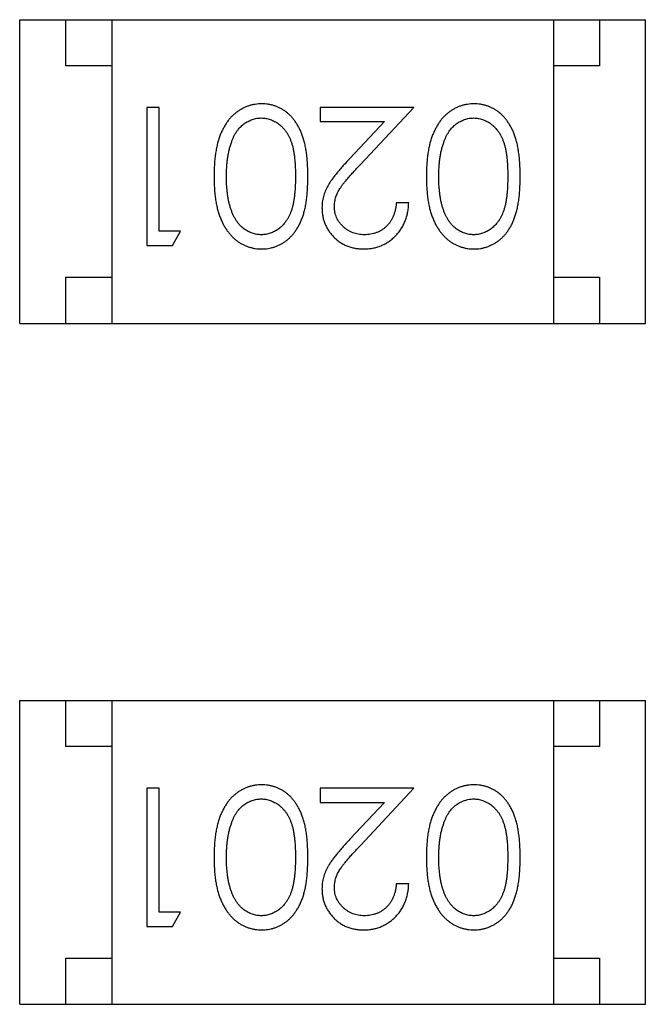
# Model space of a CAD drawing. Header units: millimetres. Extents: x 556 to 717, y 170 to 290.
# Tile 82 of 167: x 656.428 to 657.108, y 184.125 to 185.195. Entities that reach past the tile are written whole.
import ezdxf

# ---------------------------------------------------------------- set-up
doc = ezdxf.new("R2010")
doc.units = ezdxf.units.MM
doc.header["$LTSCALE"] = 30.734
doc.layers.get('0').update_dxf_attribs({"linetype": 'CONTINUOUS'})

msp = doc.modelspace()

# ---------------------------------------------------------------- linework, layer by layer
at = {"linetype": 'Continuous'}
for p, q in [((656.4284, 185.1948), (657.1084, 185.1948)), ((656.4284, 184.8648), (656.4284, 185.1948)), ((656.4784, 185.1448), (656.4784, 185.1948)), ((656.5284, 185.1948), (656.5284, 184.8648)), ((657.0084, 185.1948), (657.0084, 184.8648)), ((657.0584, 185.1948), (657.0584, 185.1448)), ((657.1084, 184.8648), (657.1084, 185.1948)), ((656.5284, 185.1448), (656.4784, 185.1448)), ((657.0584, 185.1448), (657.0084, 185.1448)), ((656.58, 185.0995), (656.5665, 185.0995)), ((656.5665, 185.0995), (656.5665, 184.9495)), ((656.58, 184.9649), (656.58, 185.0995)), ((656.8569, 185.0995), (656.755, 185.0995)), ((656.755, 185.0995), (656.755, 185.0841)), ((656.7988, 185.0374), (656.8569, 185.0995)), ((656.755, 185.0841), (656.8248, 185.0841)), ((656.8248, 185.0841), (656.7873, 185.0441)), ((656.8512, 184.9957), (656.8377, 184.9957)), ((656.6031, 184.9649), (656.58, 184.9649)), ((656.5943, 184.9495), (656.6031, 184.9649)), ((656.5665, 184.9495), (656.5943, 184.9495)), ((656.4784, 184.9148), (656.5284, 184.9148)), ((656.4784, 184.8648), (656.4784, 184.9148)), ((657.0084, 184.9148), (657.0584, 184.9148)), ((657.0584, 184.9148), (657.0584, 184.8648)), ((656.4284, 184.8648), (657.1084, 184.8648)), ((656.4284, 184.4548), (657.1084, 184.4548)), ((656.4284, 184.1248), (656.4284, 184.4548)), ((656.4784, 184.4048), (656.4784, 184.4548)), ((656.5284, 184.4548), (656.5284, 184.1248)), ((657.0084, 184.4548), (657.0084, 184.1248)), ((657.0584, 184.4548), (657.0584, 184.4048)), ((657.1084, 184.1248), (657.1084, 184.4548)), ((656.5284, 184.4048), (656.4784, 184.4048)), ((657.0584, 184.4048), (657.0084, 184.4048)), ((656.58, 184.3595), (656.5665, 184.3595)), ((656.5665, 184.3595), (656.5665, 184.2095)), ((656.58, 184.2249), (656.58, 184.3595)), ((656.8569, 184.3595), (656.755, 184.3595)), ((656.755, 184.3595), (656.755, 184.3441)), ((656.7988, 184.2974), (656.8569, 184.3595)), ((656.755, 184.3441), (656.8248, 184.3441)), ((656.8248, 184.3441), (656.7873, 184.3041)), ((656.8512, 184.2557), (656.8377, 184.2557)), ((656.6031, 184.2249), (656.58, 184.2249)), ((656.5943, 184.2095), (656.6031, 184.2249)), ((656.5665, 184.2095), (656.5943, 184.2095)), ((656.4784, 184.1748), (656.5284, 184.1748)), ((656.4784, 184.1248), (656.4784, 184.1748)), ((657.0084, 184.1748), (657.0584, 184.1748)), ((657.0584, 184.1748), (657.0584, 184.1248)), ((656.4284, 184.1248), (657.1084, 184.1248))]:
    msp.add_line(p, q, dxfattribs=at)
for points, knots in [([(656.6914, 185.1033), (656.6902, 185.1033), (656.6878, 185.1033), (656.6843, 185.1028), (656.6809, 185.1022), (656.6775, 185.1013), (656.6743, 185.1), (656.6711, 185.0986), (656.668, 185.0968), (656.665, 185.0949), (656.6621, 185.0926), (656.6593, 185.0901), (656.6567, 185.0873), (656.6543, 185.0843), (656.6521, 185.081), (656.65, 185.0774), (656.6481, 185.0736), (656.6463, 185.0695), (656.6447, 185.0651), (656.6434, 185.0604), (656.6422, 185.0553), (656.6412, 185.0498), (656.6405, 185.044), (656.64, 185.0379), (656.6397, 185.0313), (656.6396, 185.0269), (656.6396, 185.0246)], [0, 0, 0, 0, 0.033824, 0.067298, 0.10028, 0.133019, 0.165736, 0.198792, 0.232372, 0.266409, 0.301016, 0.336196, 0.371972, 0.408574, 0.446394, 0.485225, 0.525372, 0.567224, 0.611081, 0.65775, 0.70702, 0.759235, 0.814484, 0.873227, 0.934937, 1, 1, 1, 1]), ([(656.7415, 185.0246), (656.7415, 185.0269), (656.7415, 185.0316), (656.7412, 185.0383), (656.7407, 185.0447), (656.74, 185.0506), (656.7391, 185.0562), (656.738, 185.0613), (656.7367, 185.066), (656.7352, 185.0704), (656.7335, 185.0744), (656.7316, 185.0781), (656.7296, 185.0816), (656.7274, 185.0848), (656.7251, 185.0878), (656.7227, 185.0905), (656.72, 185.0929), (656.7172, 185.0951), (656.7143, 185.097), (656.7113, 185.0987), (656.7082, 185.1002), (656.705, 185.1013), (656.7017, 185.1022), (656.6984, 185.1029), (656.6949, 185.1033), (656.6926, 185.1033), (656.6914, 185.1033)], [0, 0, 0, 0, 0.068113, 0.132564, 0.193427, 0.250218, 0.303569, 0.353576, 0.400235, 0.443586, 0.484619, 0.524292, 0.56238, 0.599049, 0.63494, 0.669782, 0.704009, 0.737842, 0.771098, 0.803896, 0.836415, 0.868639, 0.900715, 0.933378, 0.966213, 1, 1, 1, 1]), ([(656.9222, 185.1033), (656.921, 185.1033), (656.9186, 185.1033), (656.9151, 185.1028), (656.9116, 185.1022), (656.9083, 185.1013), (656.905, 185.1), (656.9018, 185.0986), (656.8988, 185.0968), (656.8957, 185.0949), (656.8928, 185.0926), (656.8901, 185.0901), (656.8875, 185.0873), (656.8851, 185.0843), (656.8829, 185.081), (656.8808, 185.0774), (656.8789, 185.0736), (656.8771, 185.0695), (656.8755, 185.0651), (656.8742, 185.0604), (656.873, 185.0553), (656.872, 185.0498), (656.8713, 185.044), (656.8708, 185.0379), (656.8705, 185.0313), (656.8704, 185.0269), (656.8704, 185.0246)], [0, 0, 0, 0, 0.033824, 0.067298, 0.10028, 0.133019, 0.165736, 0.198792, 0.232372, 0.266409, 0.301016, 0.336196, 0.371972, 0.408574, 0.446394, 0.485225, 0.525372, 0.567224, 0.611081, 0.65775, 0.70702, 0.759235, 0.814484, 0.873227, 0.934937, 1, 1, 1, 1]), ([(656.9723, 185.0246), (656.9723, 185.0269), (656.9723, 185.0316), (656.972, 185.0383), (656.9715, 185.0447), (656.9707, 185.0506), (656.9698, 185.0562), (656.9688, 185.0613), (656.9675, 185.066), (656.966, 185.0704), (656.9643, 185.0744), (656.9624, 185.0781), (656.9604, 185.0816), (656.9582, 185.0848), (656.9559, 185.0878), (656.9534, 185.0905), (656.9508, 185.0929), (656.948, 185.0951), (656.9451, 185.097), (656.9421, 185.0987), (656.939, 185.1002), (656.9358, 185.1013), (656.9325, 185.1022), (656.9291, 185.1029), (656.9257, 185.1033), (656.9233, 185.1033), (656.9222, 185.1033)], [0, 0, 0, 0, 0.068113, 0.132564, 0.193427, 0.250218, 0.303569, 0.353576, 0.400235, 0.443586, 0.484619, 0.524292, 0.56238, 0.599049, 0.63494, 0.669782, 0.704009, 0.737842, 0.771098, 0.803896, 0.836415, 0.868639, 0.900715, 0.933378, 0.966213, 1, 1, 1, 1]), ([(656.6588, 185.0622), (656.6592, 185.0633), (656.6599, 185.0653), (656.6612, 185.0682), (656.6627, 185.071), (656.6643, 185.0735), (656.6661, 185.0758), (656.6679, 185.0779), (656.6699, 185.0798), (656.6727, 185.0821), (656.6764, 185.0844), (656.6811, 185.0864), (656.686, 185.0878), (656.6893, 185.0879), (656.6909, 185.088)], [0, 0, 0, 0, 0.075949, 0.148549, 0.218996, 0.286119, 0.351826, 0.416074, 0.478265, 0.540325, 0.660405, 0.774606, 0.887187, 1, 1, 1, 1]), ([(656.6909, 185.088), (656.6926, 185.0879), (656.6959, 185.0877), (656.7008, 185.0864), (656.7055, 185.0843), (656.7093, 185.082), (656.7121, 185.0797), (656.7142, 185.0777), (656.7161, 185.0756), (656.7178, 185.0733), (656.7195, 185.0708), (656.7209, 185.068), (656.7223, 185.0652), (656.7235, 185.062), (656.7246, 185.0586), (656.7256, 185.0549), (656.7263, 185.0507), (656.727, 185.0462), (656.7275, 185.0413), (656.7278, 185.036), (656.7281, 185.0304), (656.7281, 185.0265), (656.7281, 185.0245)], [0, 0, 0, 0, 0.060034, 0.120278, 0.182348, 0.247919, 0.281641, 0.315701, 0.350322, 0.385703, 0.421819, 0.459196, 0.497866, 0.538301, 0.58121, 0.628183, 0.679403, 0.734699, 0.794074, 0.858416, 0.927049, 1, 1, 1, 1]), ([(656.8895, 185.0622), (656.8899, 185.0633), (656.8907, 185.0653), (656.892, 185.0682), (656.8935, 185.071), (656.8951, 185.0735), (656.8968, 185.0758), (656.8987, 185.0779), (656.9007, 185.0798), (656.9035, 185.0821), (656.9072, 185.0844), (656.9119, 185.0864), (656.9167, 185.0878), (656.9201, 185.0879), (656.9217, 185.088)], [0, 0, 0, 0, 0.075949, 0.148549, 0.218996, 0.286119, 0.351826, 0.416074, 0.478265, 0.540325, 0.660405, 0.774606, 0.887187, 1, 1, 1, 1]), ([(656.9217, 185.088), (656.9234, 185.0879), (656.9267, 185.0877), (656.9315, 185.0864), (656.9363, 185.0843), (656.94, 185.082), (656.9429, 185.0797), (656.945, 185.0777), (656.9468, 185.0756), (656.9486, 185.0733), (656.9503, 185.0708), (656.9517, 185.068), (656.9531, 185.0652), (656.9543, 185.062), (656.9554, 185.0586), (656.9563, 185.0549), (656.9571, 185.0507), (656.9578, 185.0462), (656.9582, 185.0413), (656.9586, 185.036), (656.9588, 185.0304), (656.9588, 185.0265), (656.9589, 185.0245)], [0, 0, 0, 0, 0.060034, 0.120278, 0.182348, 0.247919, 0.281641, 0.315701, 0.350322, 0.385703, 0.421819, 0.459196, 0.497866, 0.538301, 0.58121, 0.628183, 0.679403, 0.734699, 0.794074, 0.858416, 0.927049, 1, 1, 1, 1]), ([(656.6531, 185.0245), (656.6531, 185.0263), (656.6531, 185.0298), (656.6534, 185.0351), (656.6539, 185.0401), (656.6544, 185.0449), (656.6553, 185.0495), (656.6562, 185.0539), (656.6574, 185.0582), (656.6583, 185.0609), (656.6588, 185.0622)], [0, 0, 0, 0, 0.141157, 0.277773, 0.409244, 0.535676, 0.657497, 0.775458, 0.889412, 1, 1, 1, 1]), ([(656.8839, 185.0245), (656.8839, 185.0263), (656.8839, 185.0298), (656.8842, 185.0351), (656.8846, 185.0401), (656.8852, 185.0449), (656.886, 185.0495), (656.887, 185.0539), (656.8882, 185.0582), (656.8891, 185.0609), (656.8895, 185.0622)], [0, 0, 0, 0, 0.141157, 0.277773, 0.409244, 0.535676, 0.657497, 0.775458, 0.889412, 1, 1, 1, 1]), ([(656.7873, 185.0441), (656.7858, 185.0425), (656.7831, 185.0395), (656.7791, 185.0352), (656.7756, 185.0311), (656.7724, 185.0272), (656.7695, 185.0236), (656.7671, 185.0202), (656.7649, 185.017), (656.7626, 185.0132), (656.7603, 185.0085), (656.7584, 185.0026), (656.7571, 184.9965), (656.757, 184.9923), (656.7569, 184.9902)], [0, 0, 0, 0, 0.09953, 0.192079, 0.277712, 0.357454, 0.429648, 0.495771, 0.555538, 0.608657, 0.707578, 0.804328, 0.901298, 1, 1, 1, 1]), ([(656.7704, 184.9914), (656.7705, 184.9931), (656.7706, 184.9963), (656.7716, 185.0011), (656.7733, 185.0057), (656.7753, 185.0096), (656.7773, 185.0127), (656.7792, 185.0154), (656.7816, 185.0183), (656.7842, 185.0216), (656.7873, 185.0251), (656.7908, 185.029), (656.7946, 185.0331), (656.7973, 185.0359), (656.7988, 185.0374)], [0, 0, 0, 0, 0.088014, 0.174976, 0.2638, 0.355443, 0.406413, 0.465519, 0.533076, 0.609353, 0.693899, 0.787171, 0.889197, 1, 1, 1, 1]), ([(656.6396, 185.0246), (656.6396, 185.0223), (656.6397, 185.0178), (656.64, 185.0112), (656.6405, 185.005), (656.6413, 184.9991), (656.6422, 184.9937), (656.6434, 184.9885), (656.6448, 184.9838), (656.6464, 184.9794), (656.6482, 184.9753), (656.6501, 184.9714), (656.6522, 184.9679), (656.6545, 184.9646), (656.6569, 184.9616), (656.6595, 184.9588), (656.6622, 184.9563), (656.6651, 184.954), (656.668, 184.952), (656.6711, 184.9503), (656.6743, 184.9489), (656.6776, 184.9477), (656.6809, 184.9468), (656.6843, 184.9461), (656.6878, 184.9457), (656.6902, 184.9457), (656.6914, 184.9457)], [0, 0, 0, 0, 0.065278, 0.127205, 0.186168, 0.241675, 0.294115, 0.343609, 0.390387, 0.434463, 0.476646, 0.517002, 0.555936, 0.593716, 0.630057, 0.665601, 0.700745, 0.734917, 0.768681, 0.802087, 0.834849, 0.867433, 0.900138, 0.932806, 0.966212, 1, 1, 1, 1]), ([(656.6909, 184.961), (656.6893, 184.9611), (656.686, 184.9613), (656.6812, 184.9625), (656.6765, 184.9647), (656.6728, 184.967), (656.6699, 184.9693), (656.6678, 184.9713), (656.6659, 184.9735), (656.6641, 184.976), (656.6624, 184.9787), (656.6608, 184.9817), (656.6594, 184.9849), (656.6581, 184.9883), (656.6569, 184.992), (656.6558, 184.9958), (656.655, 185), (656.6543, 185.0044), (656.6538, 185.0091), (656.6533, 185.014), (656.6532, 185.0192), (656.6531, 185.0227), (656.6531, 185.0245)], [0, 0, 0, 0, 0.059689, 0.119507, 0.181075, 0.246162, 0.279894, 0.314468, 0.350403, 0.387474, 0.426147, 0.466624, 0.508745, 0.553328, 0.600058, 0.649177, 0.700552, 0.754894, 0.811825, 0.871514, 0.934319, 1, 1, 1, 1]), ([(656.7281, 185.0245), (656.7281, 185.0225), (656.7281, 185.0186), (656.7278, 185.0129), (656.7275, 185.0076), (656.7269, 185.0027), (656.7264, 184.9982), (656.7255, 184.9941), (656.7246, 184.9903), (656.7235, 184.9869), (656.7223, 184.9838), (656.7209, 184.9809), (656.7194, 184.9782), (656.7178, 184.9757), (656.716, 184.9733), (656.7142, 184.9712), (656.7121, 184.9693), (656.7093, 184.967), (656.7055, 184.9647), (656.7008, 184.9625), (656.6959, 184.9613), (656.6926, 184.9611), (656.6909, 184.961)], [0, 0, 0, 0, 0.073302, 0.142286, 0.206253, 0.266017, 0.321612, 0.372532, 0.419497, 0.462398, 0.502825, 0.541489, 0.579034, 0.615143, 0.650298, 0.684912, 0.718701, 0.752189, 0.817245, 0.879117, 0.939613, 1, 1, 1, 1]), ([(656.6914, 184.9457), (656.6926, 184.9457), (656.6949, 184.9457), (656.6984, 184.9461), (656.7017, 184.9468), (656.705, 184.9477), (656.7082, 184.9489), (656.7114, 184.9503), (656.7144, 184.9521), (656.7173, 184.954), (656.7201, 184.9562), (656.7228, 184.9587), (656.7253, 184.9614), (656.7276, 184.9643), (656.7298, 184.9676), (656.7318, 184.971), (656.7336, 184.9747), (656.7353, 184.9787), (656.7368, 184.983), (656.738, 184.9877), (656.7392, 184.9928), (656.74, 184.9983), (656.7407, 185.0043), (656.7412, 185.0107), (656.7415, 185.0175), (656.7415, 185.0222), (656.7415, 185.0246)], [0, 0, 0, 0, 0.033742, 0.066533, 0.099153, 0.13154, 0.164087, 0.196563, 0.229707, 0.263315, 0.297504, 0.331686, 0.366482, 0.4021, 0.438958, 0.476748, 0.515985, 0.556589, 0.599519, 0.645765, 0.695487, 0.748721, 0.805687, 0.866754, 0.931405, 1, 1, 1, 1]), ([(656.8704, 185.0246), (656.8704, 185.0223), (656.8705, 185.0178), (656.8708, 185.0112), (656.8713, 185.005), (656.872, 184.9991), (656.873, 184.9937), (656.8742, 184.9885), (656.8756, 184.9838), (656.8772, 184.9794), (656.879, 184.9753), (656.8809, 184.9714), (656.883, 184.9679), (656.8852, 184.9646), (656.8877, 184.9616), (656.8902, 184.9588), (656.893, 184.9563), (656.8958, 184.954), (656.8988, 184.952), (656.9019, 184.9503), (656.9051, 184.9489), (656.9083, 184.9477), (656.9117, 184.9468), (656.9151, 184.9461), (656.9186, 184.9457), (656.921, 184.9457), (656.9222, 184.9457)], [0, 0, 0, 0, 0.065278, 0.127205, 0.186168, 0.241675, 0.294115, 0.343609, 0.390387, 0.434463, 0.476646, 0.517002, 0.555936, 0.593716, 0.630057, 0.665601, 0.700745, 0.734917, 0.768681, 0.802087, 0.834849, 0.867433, 0.900138, 0.932806, 0.966212, 1, 1, 1, 1]), ([(656.9217, 184.961), (656.9201, 184.9611), (656.9168, 184.9613), (656.9119, 184.9625), (656.9073, 184.9647), (656.9035, 184.967), (656.9007, 184.9693), (656.8986, 184.9713), (656.8967, 184.9735), (656.8949, 184.976), (656.8932, 184.9787), (656.8916, 184.9817), (656.8902, 184.9849), (656.8888, 184.9883), (656.8877, 184.992), (656.8866, 184.9958), (656.8858, 185), (656.8851, 185.0044), (656.8846, 185.0091), (656.8841, 185.014), (656.8839, 185.0192), (656.8839, 185.0227), (656.8839, 185.0245)], [0, 0, 0, 0, 0.059689, 0.119507, 0.181075, 0.246162, 0.279894, 0.314468, 0.350403, 0.387474, 0.426147, 0.466624, 0.508745, 0.553328, 0.600058, 0.649177, 0.700552, 0.754894, 0.811825, 0.871514, 0.934319, 1, 1, 1, 1]), ([(656.9589, 185.0245), (656.9588, 185.0225), (656.9588, 185.0186), (656.9586, 185.0129), (656.9582, 185.0076), (656.9577, 185.0027), (656.9571, 184.9982), (656.9563, 184.9941), (656.9554, 184.9903), (656.9543, 184.9869), (656.953, 184.9838), (656.9517, 184.9809), (656.9502, 184.9782), (656.9486, 184.9757), (656.9468, 184.9733), (656.9449, 184.9712), (656.9429, 184.9693), (656.94, 184.967), (656.9363, 184.9647), (656.9316, 184.9625), (656.9267, 184.9613), (656.9234, 184.9611), (656.9217, 184.961)], [0, 0, 0, 0, 0.073302, 0.142286, 0.206253, 0.266017, 0.321612, 0.372532, 0.419497, 0.462398, 0.502825, 0.541489, 0.579034, 0.615143, 0.650298, 0.684912, 0.718701, 0.752189, 0.817245, 0.879117, 0.939613, 1, 1, 1, 1]), ([(656.9222, 184.9457), (656.9233, 184.9457), (656.9257, 184.9457), (656.9291, 184.9461), (656.9325, 184.9468), (656.9358, 184.9477), (656.939, 184.9489), (656.9421, 184.9503), (656.9452, 184.9521), (656.9481, 184.954), (656.9509, 184.9562), (656.9536, 184.9587), (656.956, 184.9614), (656.9584, 184.9643), (656.9605, 184.9676), (656.9626, 184.971), (656.9644, 184.9747), (656.966, 184.9787), (656.9675, 184.983), (656.9688, 184.9877), (656.9699, 184.9928), (656.9708, 184.9983), (656.9715, 185.0043), (656.972, 185.0107), (656.9723, 185.0175), (656.9723, 185.0222), (656.9723, 185.0246)], [0, 0, 0, 0, 0.033742, 0.066533, 0.099153, 0.13154, 0.164087, 0.196563, 0.229707, 0.263315, 0.297504, 0.331686, 0.366482, 0.4021, 0.438958, 0.476748, 0.515985, 0.556589, 0.599519, 0.645765, 0.695487, 0.748721, 0.805687, 0.866754, 0.931405, 1, 1, 1, 1]), ([(656.8029, 184.961), (656.8018, 184.9611), (656.7996, 184.9611), (656.7964, 184.9616), (656.7933, 184.9622), (656.7903, 184.9632), (656.7875, 184.9645), (656.7848, 184.966), (656.7822, 184.9679), (656.7798, 184.97), (656.7776, 184.9723), (656.7757, 184.9747), (656.774, 184.9772), (656.7727, 184.9798), (656.7717, 184.9826), (656.7709, 184.9854), (656.7705, 184.9884), (656.7704, 184.9904), (656.7704, 184.9914)], [0, 0, 0, 0, 0.068027, 0.133505, 0.19695, 0.26027, 0.322741, 0.384982, 0.448465, 0.513424, 0.578224, 0.640011, 0.700094, 0.760067, 0.819012, 0.877878, 0.938035, 1, 1, 1, 1]), ([(656.8022, 184.9457), (656.8039, 184.9457), (656.8072, 184.9458), (656.812, 184.9464), (656.8167, 184.9476), (656.8211, 184.9491), (656.8253, 184.9511), (656.8293, 184.9535), (656.8332, 184.9564), (656.8367, 184.9597), (656.84, 184.9633), (656.8428, 184.9672), (656.8453, 184.9713), (656.8473, 184.9757), (656.8489, 184.9804), (656.8501, 184.9852), (656.8509, 184.9904), (656.8511, 184.9939), (656.8512, 184.9957)], [0, 0, 0, 0, 0.06445, 0.126725, 0.187421, 0.247417, 0.306749, 0.366595, 0.427749, 0.490235, 0.553031, 0.614805, 0.676505, 0.738096, 0.801021, 0.864897, 0.931209, 1, 1, 1, 1]), ([(656.8377, 184.9957), (656.8376, 184.9943), (656.8373, 184.9917), (656.8366, 184.9879), (656.8356, 184.9844), (656.8344, 184.9811), (656.8329, 184.978), (656.8311, 184.9751), (656.8292, 184.9725), (656.8269, 184.9701), (656.8244, 184.968), (656.8218, 184.9661), (656.819, 184.9645), (656.8161, 184.9633), (656.813, 184.9623), (656.8098, 184.9615), (656.8064, 184.9611), (656.8041, 184.9611), (656.8029, 184.961)], [0, 0, 0, 0, 0.073648, 0.143686, 0.210962, 0.275557, 0.338064, 0.399311, 0.4594, 0.51934, 0.579024, 0.637809, 0.695959, 0.754122, 0.813113, 0.873453, 0.935561, 1, 1, 1, 1]), ([(656.7569, 184.9902), (656.757, 184.9888), (656.7571, 184.9858), (656.7576, 184.9815), (656.7586, 184.9774), (656.76, 184.9734), (656.7618, 184.9695), (656.764, 184.9658), (656.7665, 184.9622), (656.7694, 184.9589), (656.7726, 184.9558), (656.7762, 184.9531), (656.7799, 184.9508), (656.7839, 184.9489), (656.7882, 184.9474), (656.7926, 184.9464), (656.7974, 184.9458), (656.8006, 184.9457), (656.8022, 184.9457)], [0, 0, 0, 0, 0.06271, 0.123347, 0.183401, 0.242828, 0.302097, 0.36242, 0.423725, 0.487032, 0.550491, 0.612709, 0.674265, 0.73617, 0.799211, 0.863483, 0.930525, 1, 1, 1, 1]), ([(656.6914, 184.3634), (656.6902, 184.3633), (656.6878, 184.3633), (656.6843, 184.3628), (656.6809, 184.3622), (656.6775, 184.3613), (656.6743, 184.36), (656.6711, 184.3586), (656.668, 184.3569), (656.665, 184.3549), (656.6621, 184.3526), (656.6593, 184.3501), (656.6567, 184.3473), (656.6543, 184.3443), (656.6521, 184.341), (656.65, 184.3374), (656.6481, 184.3336), (656.6463, 184.3295), (656.6447, 184.3251), (656.6434, 184.3204), (656.6422, 184.3153), (656.6412, 184.3099), (656.6405, 184.304), (656.64, 184.2979), (656.6397, 184.2913), (656.6396, 184.2869), (656.6396, 184.2846)], [0, 0, 0, 0, 0.033824, 0.067298, 0.10028, 0.133019, 0.165736, 0.198792, 0.232372, 0.266409, 0.301016, 0.336196, 0.371972, 0.408574, 0.446394, 0.485225, 0.525372, 0.567224, 0.611081, 0.65775, 0.70702, 0.759235, 0.814484, 0.873227, 0.934937, 1, 1, 1, 1]), ([(656.7415, 184.2846), (656.7415, 184.287), (656.7415, 184.2916), (656.7412, 184.2984), (656.7407, 184.3047), (656.74, 184.3107), (656.7391, 184.3162), (656.738, 184.3213), (656.7367, 184.3261), (656.7352, 184.3304), (656.7335, 184.3344), (656.7316, 184.3381), (656.7296, 184.3416), (656.7274, 184.3448), (656.7251, 184.3478), (656.7227, 184.3505), (656.72, 184.3529), (656.7172, 184.3551), (656.7143, 184.357), (656.7113, 184.3587), (656.7082, 184.3602), (656.705, 184.3613), (656.7017, 184.3622), (656.6984, 184.3629), (656.6949, 184.3633), (656.6926, 184.3633), (656.6914, 184.3634)], [0, 0, 0, 0, 0.068113, 0.132564, 0.193427, 0.250218, 0.303569, 0.353576, 0.400235, 0.443586, 0.484619, 0.524292, 0.56238, 0.599049, 0.63494, 0.669782, 0.704009, 0.737842, 0.771098, 0.803896, 0.836415, 0.868639, 0.900715, 0.933378, 0.966213, 1, 1, 1, 1]), ([(656.9222, 184.3634), (656.921, 184.3633), (656.9186, 184.3633), (656.9151, 184.3628), (656.9116, 184.3622), (656.9083, 184.3613), (656.905, 184.36), (656.9018, 184.3586), (656.8988, 184.3569), (656.8957, 184.3549), (656.8928, 184.3526), (656.8901, 184.3501), (656.8875, 184.3473), (656.8851, 184.3443), (656.8829, 184.341), (656.8808, 184.3374), (656.8789, 184.3336), (656.8771, 184.3295), (656.8755, 184.3251), (656.8742, 184.3204), (656.873, 184.3153), (656.872, 184.3099), (656.8713, 184.304), (656.8708, 184.2979), (656.8705, 184.2913), (656.8704, 184.2869), (656.8704, 184.2846)], [0, 0, 0, 0, 0.033824, 0.067298, 0.10028, 0.133019, 0.165736, 0.198792, 0.232372, 0.266409, 0.301016, 0.336196, 0.371972, 0.408574, 0.446394, 0.485225, 0.525372, 0.567224, 0.611081, 0.65775, 0.70702, 0.759235, 0.814484, 0.873227, 0.934937, 1, 1, 1, 1]), ([(656.9723, 184.2846), (656.9723, 184.287), (656.9723, 184.2916), (656.972, 184.2984), (656.9715, 184.3047), (656.9707, 184.3107), (656.9698, 184.3162), (656.9688, 184.3213), (656.9675, 184.3261), (656.966, 184.3304), (656.9643, 184.3344), (656.9624, 184.3381), (656.9604, 184.3416), (656.9582, 184.3448), (656.9559, 184.3478), (656.9534, 184.3505), (656.9508, 184.3529), (656.948, 184.3551), (656.9451, 184.357), (656.9421, 184.3587), (656.939, 184.3602), (656.9358, 184.3613), (656.9325, 184.3622), (656.9291, 184.3629), (656.9257, 184.3633), (656.9233, 184.3633), (656.9222, 184.3634)], [0, 0, 0, 0, 0.068113, 0.132564, 0.193427, 0.250218, 0.303569, 0.353576, 0.400235, 0.443586, 0.484619, 0.524292, 0.56238, 0.599049, 0.63494, 0.669782, 0.704009, 0.737842, 0.771098, 0.803896, 0.836415, 0.868639, 0.900715, 0.933378, 0.966213, 1, 1, 1, 1]), ([(656.6588, 184.3222), (656.6592, 184.3233), (656.6599, 184.3253), (656.6612, 184.3282), (656.6627, 184.331), (656.6643, 184.3335), (656.6661, 184.3358), (656.6679, 184.3379), (656.6699, 184.3399), (656.6727, 184.3421), (656.6764, 184.3445), (656.6811, 184.3464), (656.686, 184.3478), (656.6893, 184.3479), (656.6909, 184.348)], [0, 0, 0, 0, 0.075949, 0.148549, 0.218996, 0.286119, 0.351826, 0.416074, 0.478265, 0.540325, 0.660405, 0.774606, 0.887187, 1, 1, 1, 1]), ([(656.6909, 184.348), (656.6926, 184.3479), (656.6959, 184.3477), (656.7008, 184.3464), (656.7055, 184.3443), (656.7093, 184.342), (656.7121, 184.3397), (656.7142, 184.3377), (656.7161, 184.3356), (656.7178, 184.3333), (656.7195, 184.3308), (656.7209, 184.3281), (656.7223, 184.3252), (656.7235, 184.322), (656.7246, 184.3186), (656.7256, 184.3149), (656.7263, 184.3107), (656.727, 184.3062), (656.7275, 184.3013), (656.7278, 184.296), (656.7281, 184.2904), (656.7281, 184.2865), (656.7281, 184.2845)], [0, 0, 0, 0, 0.060034, 0.120278, 0.182348, 0.247919, 0.281641, 0.315701, 0.350322, 0.385703, 0.421819, 0.459196, 0.497866, 0.538301, 0.58121, 0.628183, 0.679403, 0.734699, 0.794074, 0.858416, 0.927049, 1, 1, 1, 1]), ([(656.8895, 184.3222), (656.8899, 184.3233), (656.8907, 184.3253), (656.892, 184.3282), (656.8935, 184.331), (656.8951, 184.3335), (656.8968, 184.3358), (656.8987, 184.3379), (656.9007, 184.3399), (656.9035, 184.3421), (656.9072, 184.3445), (656.9119, 184.3464), (656.9167, 184.3478), (656.9201, 184.3479), (656.9217, 184.348)], [0, 0, 0, 0, 0.075949, 0.148549, 0.218996, 0.286119, 0.351826, 0.416074, 0.478265, 0.540325, 0.660405, 0.774606, 0.887187, 1, 1, 1, 1]), ([(656.9217, 184.348), (656.9234, 184.3479), (656.9267, 184.3477), (656.9315, 184.3464), (656.9363, 184.3443), (656.94, 184.342), (656.9429, 184.3397), (656.945, 184.3377), (656.9468, 184.3356), (656.9486, 184.3333), (656.9503, 184.3308), (656.9517, 184.3281), (656.9531, 184.3252), (656.9543, 184.322), (656.9554, 184.3186), (656.9563, 184.3149), (656.9571, 184.3107), (656.9578, 184.3062), (656.9582, 184.3013), (656.9586, 184.296), (656.9588, 184.2904), (656.9588, 184.2865), (656.9589, 184.2845)], [0, 0, 0, 0, 0.060034, 0.120278, 0.182348, 0.247919, 0.281641, 0.315701, 0.350322, 0.385703, 0.421819, 0.459196, 0.497866, 0.538301, 0.58121, 0.628183, 0.679403, 0.734699, 0.794074, 0.858416, 0.927049, 1, 1, 1, 1]), ([(656.6531, 184.2845), (656.6531, 184.2863), (656.6531, 184.2899), (656.6534, 184.2951), (656.6539, 184.3001), (656.6544, 184.3049), (656.6553, 184.3095), (656.6562, 184.3139), (656.6574, 184.3182), (656.6583, 184.3209), (656.6588, 184.3222)], [0, 0, 0, 0, 0.141157, 0.277773, 0.409244, 0.535676, 0.657497, 0.775458, 0.889412, 1, 1, 1, 1]), ([(656.8839, 184.2845), (656.8839, 184.2863), (656.8839, 184.2899), (656.8842, 184.2951), (656.8846, 184.3001), (656.8852, 184.3049), (656.886, 184.3095), (656.887, 184.3139), (656.8882, 184.3182), (656.8891, 184.3209), (656.8895, 184.3222)], [0, 0, 0, 0, 0.141157, 0.277773, 0.409244, 0.535676, 0.657497, 0.775458, 0.889412, 1, 1, 1, 1]), ([(656.7873, 184.3041), (656.7858, 184.3025), (656.7831, 184.2996), (656.7791, 184.2952), (656.7756, 184.2911), (656.7724, 184.2872), (656.7695, 184.2836), (656.7671, 184.2802), (656.7649, 184.277), (656.7626, 184.2732), (656.7603, 184.2685), (656.7584, 184.2626), (656.7571, 184.2565), (656.757, 184.2523), (656.7569, 184.2503)], [0, 0, 0, 0, 0.09953, 0.192079, 0.277712, 0.357454, 0.429648, 0.495771, 0.555538, 0.608657, 0.707578, 0.804328, 0.901298, 1, 1, 1, 1]), ([(656.7704, 184.2515), (656.7705, 184.2531), (656.7706, 184.2563), (656.7716, 184.2611), (656.7733, 184.2658), (656.7753, 184.2696), (656.7773, 184.2727), (656.7792, 184.2754), (656.7816, 184.2783), (656.7842, 184.2816), (656.7873, 184.2851), (656.7908, 184.289), (656.7946, 184.2931), (656.7973, 184.2959), (656.7988, 184.2974)], [0, 0, 0, 0, 0.088014, 0.174976, 0.2638, 0.355443, 0.406413, 0.465519, 0.533076, 0.609353, 0.693899, 0.787171, 0.889197, 1, 1, 1, 1]), ([(656.6396, 184.2846), (656.6396, 184.2823), (656.6397, 184.2778), (656.64, 184.2712), (656.6405, 184.265), (656.6413, 184.2592), (656.6422, 184.2537), (656.6434, 184.2486), (656.6448, 184.2438), (656.6464, 184.2394), (656.6482, 184.2353), (656.6501, 184.2315), (656.6522, 184.2279), (656.6545, 184.2246), (656.6569, 184.2216), (656.6595, 184.2188), (656.6622, 184.2163), (656.6651, 184.2141), (656.668, 184.2121), (656.6711, 184.2104), (656.6743, 184.2089), (656.6776, 184.2077), (656.6809, 184.2068), (656.6843, 184.2061), (656.6878, 184.2057), (656.6902, 184.2057), (656.6914, 184.2057)], [0, 0, 0, 0, 0.065278, 0.127205, 0.186168, 0.241675, 0.294115, 0.343609, 0.390387, 0.434463, 0.476646, 0.517002, 0.555936, 0.593716, 0.630057, 0.665601, 0.700745, 0.734917, 0.768681, 0.802087, 0.834849, 0.867433, 0.900138, 0.932806, 0.966212, 1, 1, 1, 1]), ([(656.6909, 184.221), (656.6893, 184.2211), (656.686, 184.2213), (656.6812, 184.2225), (656.6765, 184.2247), (656.6728, 184.227), (656.6699, 184.2293), (656.6678, 184.2313), (656.6659, 184.2335), (656.6641, 184.236), (656.6624, 184.2387), (656.6608, 184.2417), (656.6594, 184.2449), (656.6581, 184.2483), (656.6569, 184.252), (656.6558, 184.2559), (656.655, 184.26), (656.6543, 184.2644), (656.6538, 184.2691), (656.6533, 184.274), (656.6532, 184.2792), (656.6531, 184.2827), (656.6531, 184.2845)], [0, 0, 0, 0, 0.059689, 0.119507, 0.181075, 0.246162, 0.279894, 0.314468, 0.350403, 0.387474, 0.426147, 0.466624, 0.508745, 0.553328, 0.600058, 0.649177, 0.700552, 0.754894, 0.811825, 0.871514, 0.934319, 1, 1, 1, 1]), ([(656.7281, 184.2845), (656.7281, 184.2825), (656.7281, 184.2786), (656.7278, 184.2729), (656.7275, 184.2676), (656.7269, 184.2627), (656.7264, 184.2582), (656.7255, 184.2541), (656.7246, 184.2503), (656.7235, 184.2469), (656.7223, 184.2438), (656.7209, 184.2409), (656.7194, 184.2382), (656.7178, 184.2357), (656.716, 184.2334), (656.7142, 184.2312), (656.7121, 184.2293), (656.7093, 184.227), (656.7055, 184.2247), (656.7008, 184.2225), (656.6959, 184.2213), (656.6926, 184.2211), (656.6909, 184.221)], [0, 0, 0, 0, 0.073302, 0.142286, 0.206253, 0.266017, 0.321612, 0.372532, 0.419497, 0.462398, 0.502825, 0.541489, 0.579034, 0.615143, 0.650298, 0.684912, 0.718701, 0.752189, 0.817245, 0.879117, 0.939613, 1, 1, 1, 1]), ([(656.6914, 184.2057), (656.6926, 184.2057), (656.6949, 184.2057), (656.6984, 184.2061), (656.7017, 184.2068), (656.705, 184.2077), (656.7082, 184.2089), (656.7114, 184.2104), (656.7144, 184.2121), (656.7173, 184.214), (656.7201, 184.2162), (656.7228, 184.2187), (656.7253, 184.2214), (656.7276, 184.2244), (656.7298, 184.2276), (656.7318, 184.231), (656.7336, 184.2347), (656.7353, 184.2387), (656.7368, 184.243), (656.738, 184.2477), (656.7392, 184.2528), (656.74, 184.2583), (656.7407, 184.2643), (656.7412, 184.2707), (656.7415, 184.2775), (656.7415, 184.2822), (656.7415, 184.2846)], [0, 0, 0, 0, 0.033742, 0.066533, 0.099153, 0.13154, 0.164087, 0.196563, 0.229707, 0.263315, 0.297504, 0.331686, 0.366482, 0.4021, 0.438958, 0.476748, 0.515985, 0.556589, 0.599519, 0.645765, 0.695487, 0.748721, 0.805687, 0.866754, 0.931405, 1, 1, 1, 1]), ([(656.8704, 184.2846), (656.8704, 184.2823), (656.8705, 184.2778), (656.8708, 184.2712), (656.8713, 184.265), (656.872, 184.2592), (656.873, 184.2537), (656.8742, 184.2486), (656.8756, 184.2438), (656.8772, 184.2394), (656.879, 184.2353), (656.8809, 184.2315), (656.883, 184.2279), (656.8852, 184.2246), (656.8877, 184.2216), (656.8902, 184.2188), (656.893, 184.2163), (656.8958, 184.2141), (656.8988, 184.2121), (656.9019, 184.2104), (656.9051, 184.2089), (656.9083, 184.2077), (656.9117, 184.2068), (656.9151, 184.2061), (656.9186, 184.2057), (656.921, 184.2057), (656.9222, 184.2057)], [0, 0, 0, 0, 0.065278, 0.127205, 0.186168, 0.241675, 0.294115, 0.343609, 0.390387, 0.434463, 0.476646, 0.517002, 0.555936, 0.593716, 0.630057, 0.665601, 0.700745, 0.734917, 0.768681, 0.802087, 0.834849, 0.867433, 0.900138, 0.932806, 0.966212, 1, 1, 1, 1]), ([(656.9217, 184.221), (656.9201, 184.2211), (656.9168, 184.2213), (656.9119, 184.2225), (656.9073, 184.2247), (656.9035, 184.227), (656.9007, 184.2293), (656.8986, 184.2313), (656.8967, 184.2335), (656.8949, 184.236), (656.8932, 184.2387), (656.8916, 184.2417), (656.8902, 184.2449), (656.8888, 184.2483), (656.8877, 184.252), (656.8866, 184.2559), (656.8858, 184.26), (656.8851, 184.2644), (656.8846, 184.2691), (656.8841, 184.274), (656.8839, 184.2792), (656.8839, 184.2827), (656.8839, 184.2845)], [0, 0, 0, 0, 0.059689, 0.119507, 0.181075, 0.246162, 0.279894, 0.314468, 0.350403, 0.387474, 0.426147, 0.466624, 0.508745, 0.553328, 0.600058, 0.649177, 0.700552, 0.754894, 0.811825, 0.871514, 0.934319, 1, 1, 1, 1]), ([(656.9589, 184.2845), (656.9588, 184.2825), (656.9588, 184.2786), (656.9586, 184.2729), (656.9582, 184.2676), (656.9577, 184.2627), (656.9571, 184.2582), (656.9563, 184.2541), (656.9554, 184.2503), (656.9543, 184.2469), (656.953, 184.2438), (656.9517, 184.2409), (656.9502, 184.2382), (656.9486, 184.2357), (656.9468, 184.2334), (656.9449, 184.2312), (656.9429, 184.2293), (656.94, 184.227), (656.9363, 184.2247), (656.9316, 184.2225), (656.9267, 184.2213), (656.9234, 184.2211), (656.9217, 184.221)], [0, 0, 0, 0, 0.073302, 0.142286, 0.206253, 0.266017, 0.321612, 0.372532, 0.419497, 0.462398, 0.502825, 0.541489, 0.579034, 0.615143, 0.650298, 0.684912, 0.718701, 0.752189, 0.817245, 0.879117, 0.939613, 1, 1, 1, 1]), ([(656.9222, 184.2057), (656.9233, 184.2057), (656.9257, 184.2057), (656.9291, 184.2061), (656.9325, 184.2068), (656.9358, 184.2077), (656.939, 184.2089), (656.9421, 184.2104), (656.9452, 184.2121), (656.9481, 184.214), (656.9509, 184.2162), (656.9536, 184.2187), (656.956, 184.2214), (656.9584, 184.2244), (656.9605, 184.2276), (656.9626, 184.231), (656.9644, 184.2347), (656.966, 184.2387), (656.9675, 184.243), (656.9688, 184.2477), (656.9699, 184.2528), (656.9708, 184.2583), (656.9715, 184.2643), (656.972, 184.2707), (656.9723, 184.2775), (656.9723, 184.2822), (656.9723, 184.2846)], [0, 0, 0, 0, 0.033742, 0.066533, 0.099153, 0.13154, 0.164087, 0.196563, 0.229707, 0.263315, 0.297504, 0.331686, 0.366482, 0.4021, 0.438958, 0.476748, 0.515985, 0.556589, 0.599519, 0.645765, 0.695487, 0.748721, 0.805687, 0.866754, 0.931405, 1, 1, 1, 1]), ([(656.8022, 184.2057), (656.8039, 184.2057), (656.8072, 184.2058), (656.812, 184.2064), (656.8167, 184.2076), (656.8211, 184.2091), (656.8253, 184.2111), (656.8293, 184.2135), (656.8332, 184.2164), (656.8367, 184.2197), (656.84, 184.2233), (656.8428, 184.2272), (656.8453, 184.2313), (656.8473, 184.2357), (656.8489, 184.2404), (656.8501, 184.2453), (656.8509, 184.2504), (656.8511, 184.2539), (656.8512, 184.2557)], [0, 0, 0, 0, 0.06445, 0.126725, 0.187421, 0.247417, 0.306749, 0.366595, 0.427749, 0.490235, 0.553031, 0.614805, 0.676505, 0.738096, 0.801021, 0.864897, 0.931209, 1, 1, 1, 1]), ([(656.8377, 184.2557), (656.8376, 184.2543), (656.8373, 184.2517), (656.8366, 184.2479), (656.8356, 184.2444), (656.8344, 184.2411), (656.8329, 184.238), (656.8311, 184.2351), (656.8292, 184.2325), (656.8269, 184.2301), (656.8244, 184.228), (656.8218, 184.2261), (656.819, 184.2245), (656.8161, 184.2233), (656.813, 184.2223), (656.8098, 184.2216), (656.8064, 184.2211), (656.8041, 184.2211), (656.8029, 184.221)], [0, 0, 0, 0, 0.073648, 0.143686, 0.210962, 0.275557, 0.338064, 0.399311, 0.4594, 0.51934, 0.579024, 0.637809, 0.695959, 0.754122, 0.813113, 0.873453, 0.935561, 1, 1, 1, 1]), ([(656.7569, 184.2503), (656.757, 184.2488), (656.7571, 184.2458), (656.7576, 184.2415), (656.7586, 184.2374), (656.76, 184.2334), (656.7618, 184.2295), (656.764, 184.2258), (656.7665, 184.2223), (656.7694, 184.2189), (656.7726, 184.2158), (656.7762, 184.2131), (656.7799, 184.2108), (656.7839, 184.2089), (656.7882, 184.2074), (656.7926, 184.2064), (656.7974, 184.2058), (656.8006, 184.2057), (656.8022, 184.2057)], [0, 0, 0, 0, 0.06271, 0.123347, 0.183401, 0.242828, 0.302097, 0.36242, 0.423725, 0.487032, 0.550491, 0.612709, 0.674265, 0.73617, 0.799211, 0.863483, 0.930525, 1, 1, 1, 1]), ([(656.8029, 184.221), (656.8018, 184.2211), (656.7996, 184.2211), (656.7964, 184.2216), (656.7933, 184.2223), (656.7903, 184.2232), (656.7875, 184.2245), (656.7848, 184.2261), (656.7822, 184.2279), (656.7798, 184.23), (656.7776, 184.2323), (656.7757, 184.2347), (656.774, 184.2372), (656.7727, 184.2398), (656.7717, 184.2426), (656.7709, 184.2455), (656.7705, 184.2484), (656.7704, 184.2504), (656.7704, 184.2515)], [0, 0, 0, 0, 0.068027, 0.133505, 0.19695, 0.26027, 0.322741, 0.384982, 0.448465, 0.513424, 0.578224, 0.640011, 0.700094, 0.760067, 0.819012, 0.877878, 0.938035, 1, 1, 1, 1])]:
    msp.add_open_spline(points, degree=3, knots=knots, dxfattribs=at)

doc.saveas('drawing.dxf')
